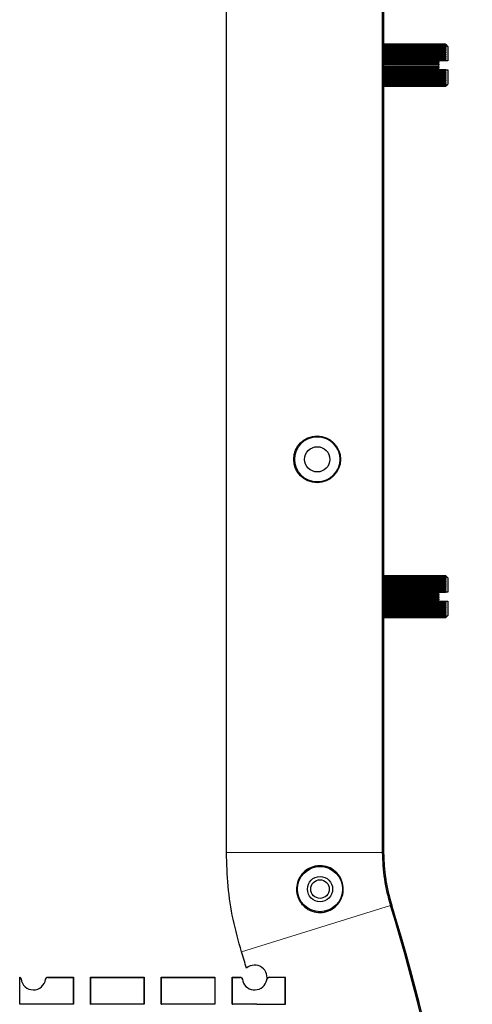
# Model space of a CAD drawing. Header units: millimetres. Extents: x 0 to 1118, y 0 to 864.
# Tile 11 of 117: x 285 to 305, y 261 to 306. Entities that reach past the tile are written whole.
import ezdxf

# ---------------------------------------------------------------- set-up
doc = ezdxf.new("R2010")
doc.units = ezdxf.units.MM

msp = doc.modelspace()

# ---------------------------------------------------------------- linework, layer by layer
at = {"color": 7, "linetype": 'Continuous', "lineweight": 25}
for p, q in [((301.4075, 315.5503), (301.4075, 268.3506)), ((301.464, 315.6069), (301.464, 268.3597)), ((301.4674, 314.1073), (301.4674, 269.7109)), ((294.3627, 268.3506), (294.3627, 311.0244)), ((304.2674, 304.8583), (301.4674, 304.8583)), ((301.4674, 304.8566), (304.2674, 304.8566)), ((304.2674, 304.8476), (301.4674, 304.8476)), ((301.4674, 304.8425), (304.2674, 304.8425)), ((304.2674, 304.8247), (301.4674, 304.8247)), ((301.4674, 304.8163), (304.2674, 304.8163)), ((304.2674, 304.7899), (301.4674, 304.7899)), ((301.4674, 304.7783), (304.2674, 304.7783)), ((304.2674, 304.7435), (301.4674, 304.7435)), ((301.4674, 304.7289), (304.2674, 304.7289)), ((304.2674, 304.6863), (301.4674, 304.6863)), ((301.4674, 304.6688), (304.2674, 304.6688)), ((304.2674, 304.619), (301.4674, 304.619)), ((304.2674, 304.8566), (304.2674, 304.8583)), ((304.2674, 304.8425), (304.2674, 304.8476)), ((304.2674, 304.8163), (304.2674, 304.8247)), ((304.2674, 304.7783), (304.2674, 304.7899)), ((304.2674, 304.7289), (304.2674, 304.7435)), ((304.2674, 304.6688), (304.2674, 304.6863)), ((304.2674, 304.5989), (304.2674, 304.619)), ((304.3674, 304.7591), (304.2871, 304.8394)), ((304.3674, 304.7591), (304.3674, 304.1091)), ((301.4674, 304.5989), (304.2674, 304.5989)), ((304.2674, 304.5424), (301.4674, 304.5424)), ((301.4674, 304.5199), (304.2674, 304.5199)), ((304.2674, 304.4575), (301.4674, 304.4575)), ((301.4674, 304.433), (304.2674, 304.433)), ((304.2674, 304.3655), (301.4674, 304.3655)), ((301.4674, 304.3392), (304.2674, 304.3392)), ((304.2674, 304.2676), (301.4674, 304.2676)), ((301.4674, 304.2399), (304.2674, 304.2399)), ((304.2674, 304.5199), (304.2674, 304.5424)), ((304.2674, 304.433), (304.2674, 304.4575)), ((304.2674, 304.3392), (304.2674, 304.3655)), ((304.2674, 304.2399), (304.2674, 304.2676)), ((304.2674, 304.165), (301.4674, 304.165)), ((301.4674, 304.1362), (304.2674, 304.1362)), ((303.9674, 304.059), (301.4674, 304.059)), ((301.4674, 304.0296), (303.9674, 304.0296)), ((303.9674, 303.9511), (301.4674, 303.9511)), ((301.4674, 303.9214), (303.9674, 303.9214)), ((303.9674, 303.8426), (301.4674, 303.8426)), ((301.4674, 303.813), (303.9674, 303.813)), ((303.9674, 303.735), (301.4674, 303.735)), ((303.9674, 304.059), (303.9674, 304.0991)), ((303.9674, 304.059), (303.9674, 304.0296)), ((303.9674, 303.9511), (303.9674, 304.0296)), ((303.9674, 303.9511), (303.9674, 303.9214)), ((303.9674, 303.8426), (303.9674, 303.9214)), ((303.9674, 303.8426), (303.9674, 303.813)), ((303.9674, 303.735), (303.9674, 303.813)), ((303.9674, 303.735), (303.9674, 303.7191)), ((304.285, 304.1091), (303.9774, 304.1091)), ((304.2674, 304.1362), (304.2674, 304.165)), ((304.3674, 304.1091), (304.285, 304.1091)), ((301.4674, 303.7059), (304.2674, 303.7059)), ((304.2674, 303.6297), (301.4674, 303.6297)), ((301.4674, 303.6014), (304.2674, 303.6014)), ((304.2674, 303.528), (301.4674, 303.528)), ((301.4674, 303.501), (304.2674, 303.501)), ((304.2674, 303.4313), (301.4674, 303.4313)), ((301.4674, 303.4058), (304.2674, 303.4058)), ((304.2674, 303.3408), (301.4674, 303.3408)), ((301.4674, 303.3173), (304.2674, 303.3173)), ((304.2674, 303.7091), (303.9774, 303.7091)), ((304.2674, 303.7059), (304.2674, 303.7091)), ((304.2674, 303.7091), (304.3674, 303.7091)), ((304.2674, 303.6014), (304.2674, 303.6297)), ((304.2674, 303.501), (304.2674, 303.528)), ((304.2674, 303.4058), (304.2674, 303.4313)), ((304.2674, 303.3173), (304.2674, 303.3408)), ((304.3674, 303.7091), (304.3674, 303.0591)), ((304.2674, 303.2578), (301.4674, 303.2578)), ((301.4674, 303.2364), (304.2674, 303.2364)), ((304.2674, 303.1832), (301.4674, 303.1832)), ((301.4674, 303.1643), (304.2674, 303.1643)), ((304.2674, 303.118), (301.4674, 303.118)), ((301.4674, 303.102), (304.2674, 303.102)), ((304.2674, 303.0632), (301.4674, 303.0632)), ((301.4674, 303.0501), (304.2674, 303.0501)), ((304.2674, 303.0195), (301.4674, 303.0195)), ((301.4674, 303.0095), (304.2674, 303.0095)), ((304.2674, 302.9873), (301.4674, 302.9873)), ((301.4674, 302.9805), (304.2674, 302.9805)), ((304.2674, 302.9671), (301.4674, 302.9671)), ((301.4674, 302.9637), (304.2674, 302.9637)), ((304.2674, 302.9592), (301.4674, 302.9592)), ((304.2674, 303.2364), (304.2674, 303.2578)), ((304.2674, 303.1643), (304.2674, 303.1832)), ((304.2674, 303.102), (304.2674, 303.118)), ((304.2674, 303.0501), (304.2674, 303.0632)), ((304.2674, 302.9591), (304.3674, 303.0591)), ((304.2674, 303.0095), (304.2674, 303.0195)), ((304.2674, 302.9805), (304.2674, 302.9873)), ((304.2674, 302.9637), (304.2674, 302.9671)), ((304.2674, 302.9592), (304.2674, 302.9591)), ((301.4674, 280.859), (304.2674, 280.859)), ((304.2674, 280.8545), (301.4674, 280.8545)), ((301.4674, 280.8511), (304.2674, 280.8511)), ((304.2674, 280.8377), (301.4674, 280.8377)), ((301.4674, 280.8309), (304.2674, 280.8309)), ((304.2674, 280.8087), (301.4674, 280.8087)), ((301.4674, 280.7987), (304.2674, 280.7987)), ((304.2674, 280.7681), (301.4674, 280.7681)), ((301.4674, 280.755), (304.2674, 280.755)), ((304.2674, 280.7162), (301.4674, 280.7162)), ((301.4674, 280.7001), (304.2674, 280.7001)), ((304.2674, 280.6539), (301.4674, 280.6539)), ((301.4674, 280.635), (304.2674, 280.635)), ((304.3674, 280.7591), (304.2674, 280.8591)), ((304.2674, 280.859), (304.2674, 280.8591)), ((304.2674, 280.8511), (304.2674, 280.8545)), ((304.2674, 280.8309), (304.2674, 280.8377)), ((304.2674, 280.7987), (304.2674, 280.8087)), ((304.2674, 280.755), (304.2674, 280.7681)), ((304.2674, 280.7001), (304.2674, 280.7162)), ((304.2674, 280.635), (304.2674, 280.6539)), ((304.3674, 280.7591), (304.3674, 280.1091)), ((304.2674, 280.5818), (301.4674, 280.5818)), ((301.4674, 280.5604), (304.2674, 280.5604)), ((304.2674, 280.5009), (301.4674, 280.5009)), ((301.4674, 280.4774), (304.2674, 280.4774)), ((304.2674, 280.4124), (301.4674, 280.4124)), ((301.4674, 280.3869), (304.2674, 280.3869)), ((304.2674, 280.3172), (301.4674, 280.3172)), ((301.4674, 280.2902), (304.2674, 280.2902)), ((304.2674, 280.2168), (301.4674, 280.2168)), ((301.4674, 280.1885), (304.2674, 280.1885)), ((304.2674, 280.5604), (304.2674, 280.5818)), ((304.2674, 280.5818), (304.2732, 280.5818)), ((304.2674, 280.4774), (304.2674, 280.5009)), ((304.2674, 280.3869), (304.2674, 280.4124)), ((304.2674, 280.2902), (304.2674, 280.3172)), ((304.2674, 280.1885), (304.2674, 280.2168)), ((304.2674, 280.1123), (301.4674, 280.1123)), ((301.4674, 280.0832), (303.9674, 280.0832)), ((303.9674, 280.0052), (301.4674, 280.0052)), ((301.4674, 279.9756), (303.9674, 279.9756)), ((303.9674, 279.8968), (301.4674, 279.8968)), ((301.4674, 279.8671), (303.9674, 279.8671)), ((303.9674, 279.7886), (301.4674, 279.7886)), ((301.4674, 279.7592), (303.9674, 279.7592)), ((303.9674, 280.0991), (303.9674, 280.0832)), ((303.9674, 280.0052), (303.9674, 280.0832)), ((303.9674, 280.0052), (303.9674, 279.9756)), ((303.9674, 279.8968), (303.9674, 279.9756)), ((303.9674, 279.8968), (303.9674, 279.8671)), ((303.9674, 279.7886), (303.9674, 279.8671)), ((303.9674, 279.7886), (303.9674, 279.7592)), ((303.9674, 279.7191), (303.9674, 279.7592)), ((303.9774, 280.1091), (304.2674, 280.1091)), ((304.2674, 280.1091), (304.2674, 280.1123)), ((304.3674, 280.1091), (304.2674, 280.1091)), ((304.2674, 279.682), (301.4674, 279.682)), ((301.4674, 279.6532), (304.2674, 279.6532)), ((304.2674, 279.5783), (301.4674, 279.5783)), ((301.4674, 279.5506), (304.2674, 279.5506)), ((304.2674, 279.479), (301.4674, 279.479)), ((301.4674, 279.4527), (304.2674, 279.4527)), ((304.2674, 279.3852), (301.4674, 279.3852)), ((301.4674, 279.3607), (304.2674, 279.3607)), ((304.2674, 279.2983), (301.4674, 279.2983)), ((301.4674, 279.2758), (304.2674, 279.2758)), ((303.9774, 279.7091), (304.285, 279.7091)), ((304.2674, 279.6532), (304.2674, 279.682)), ((304.2674, 279.5506), (304.2674, 279.5783)), ((304.2674, 279.4527), (304.2674, 279.479)), ((304.2674, 279.3607), (304.2674, 279.3852)), ((304.2674, 279.2758), (304.2674, 279.2983)), ((304.285, 279.7091), (304.3674, 279.7091)), ((304.3674, 279.7091), (304.3674, 279.0591)), ((304.2674, 279.2193), (301.4674, 279.2193)), ((301.4674, 279.1992), (304.2674, 279.1992)), ((304.2674, 279.1494), (301.4674, 279.1494)), ((301.4674, 279.1319), (304.2674, 279.1319)), ((304.2674, 279.0893), (301.4674, 279.0893)), ((301.4674, 279.0747), (304.2674, 279.0747)), ((304.2674, 279.0399), (301.4674, 279.0399)), ((301.4674, 279.0283), (304.2674, 279.0283)), ((304.2674, 279.0019), (301.4674, 279.0019)), ((301.4674, 278.9935), (304.2674, 278.9935)), ((304.2674, 278.9757), (301.4674, 278.9757)), ((301.4674, 278.9706), (304.2674, 278.9706)), ((304.2674, 278.9616), (301.4674, 278.9616)), ((301.4674, 278.9599), (304.2674, 278.9599)), ((304.2674, 279.1992), (304.2674, 279.2193)), ((304.2674, 279.1319), (304.2674, 279.1494)), ((304.2674, 279.0747), (304.2674, 279.0893)), ((304.2674, 279.0283), (304.2674, 279.0399)), ((304.2674, 278.9935), (304.2674, 279.0019)), ((304.2674, 278.9706), (304.2674, 278.9757)), ((304.2674, 278.9599), (304.2674, 278.9616)), ((304.2871, 278.9788), (304.3674, 279.0591)), ((301.464, 269.7073), (301.4674, 269.7109)), ((301.464, 269.3969), (301.4674, 269.3969)), ((301.4674, 269.3969), (301.4674, 268.3597)), ((301.464, 268.3597), (301.464, 268.3592)), ((301.7785, 266.1506), (301.8316, 265.9736)), ((301.8282, 265.9731), (301.8283, 265.9726)), ((302.4976, 263.7278), (302.4976, 263.7279)), ((285.0215, 261.4966), (285.0215, 262.7211)), ((285.0215, 262.7211), (285.0337, 262.7088)), ((285.0337, 261.5088), (285.0337, 262.7088)), ((286.2908, 262.7088), (287.4337, 262.7088)), ((286.2926, 262.7211), (287.4459, 262.7211)), ((287.4459, 262.7211), (287.4337, 262.7088)), ((287.4337, 262.7088), (287.4337, 261.5088)), ((287.4459, 262.7211), (287.4459, 261.4966)), ((288.2215, 262.7211), (290.6459, 262.7211)), ((288.2215, 261.4966), (288.2215, 262.7211)), ((288.2215, 262.7211), (288.2337, 262.7088)), ((288.2337, 261.5088), (288.2337, 262.7088)), ((288.2337, 262.7088), (290.6337, 262.7088)), ((290.6459, 262.7211), (290.6337, 262.7088)), ((290.6337, 262.7088), (290.6337, 261.5088)), ((290.6459, 262.7211), (290.6459, 261.4966)), ((291.4215, 262.7211), (293.8459, 262.7211)), ((291.4215, 261.4966), (291.4215, 262.7211)), ((291.4215, 262.7211), (291.4337, 262.7088)), ((291.4337, 261.5088), (291.4337, 262.7088)), ((291.4337, 262.7088), (293.8337, 262.7088)), ((293.8459, 262.7211), (293.8337, 262.7088)), ((293.8337, 262.7088), (293.8337, 261.5088)), ((293.8459, 262.7211), (293.8459, 261.4966)), ((294.6215, 262.7211), (294.984, 262.7211)), ((294.6215, 261.4966), (294.6215, 262.7211)), ((294.6215, 262.7211), (294.6337, 262.7088)), ((294.6337, 261.5088), (294.6337, 262.7088)), ((294.6337, 262.7088), (294.9857, 262.7088)), ((297.023, 262.6982), (296.2902, 262.7026)), ((297.0359, 262.7111), (296.2921, 262.7156)), ((297.0359, 262.7111), (297.023, 262.6982)), ((297.025, 261.5175), (297.023, 262.6982)), ((297.038, 261.5046), (297.0359, 262.7111)), ((285.0215, 261.4966), (285.0337, 261.5088)), ((287.4459, 261.4966), (285.0215, 261.4966)), ((287.4337, 261.5088), (285.0337, 261.5088)), ((287.4459, 261.4966), (287.4337, 261.5088)), ((288.2215, 261.4966), (288.2337, 261.5088)), ((290.6459, 261.4966), (288.2215, 261.4966)), ((290.6337, 261.5088), (288.2337, 261.5088)), ((290.6459, 261.4966), (290.6337, 261.5088)), ((291.4215, 261.4966), (291.4337, 261.5088)), ((293.8459, 261.4966), (291.4215, 261.4966)), ((293.8337, 261.5088), (291.4337, 261.5088)), ((293.8459, 261.4966), (293.8337, 261.5088)), ((294.6215, 261.4966), (294.6337, 261.5088)), ((295.7438, 261.4966), (294.6215, 261.4966)), ((295.6124, 261.5088), (294.6337, 261.5088)), ((295.6124, 261.5088), (297.025, 261.5175)), ((295.7438, 261.4966), (297.038, 261.5046)), ((297.038, 261.5046), (297.025, 261.5175))]:
    msp.add_line(p, q, dxfattribs=at)
at = {"color": 7, "linetype": 'Continuous', "lineweight": 18}
for p, q in [((294.3627, 268.3506), (301.4075, 268.3506)), ((301.464, 268.3597), (301.4674, 268.3597)), ((295.0481, 263.8615), (301.7719, 265.9637)), ((301.8282, 265.9731), (301.7719, 265.9637)), ((301.8283, 265.9726), (301.8316, 265.9736))]:
    msp.add_line(p, q, dxfattribs=at)
at = {"color": 7, "linetype": 'Continuous', "lineweight": 18, "flags": 128}
msp.add_lwpolyline([(301.4075, 268.3506), (301.415, 268.3517), (301.464, 268.3592)], dxfattribs=at)
at = {"color": 7, "linetype": 'Continuous', "lineweight": 25}
for centre, radius in [((298.4673, 286.1091), 1.02), ((298.4673, 286.1091), 0.57), ((298.5932, 266.7002), 1.02), ((298.5932, 266.7002), 0.57), ((298.5932, 266.7002), 0.42)]:
    msp.add_circle(centre, radius, dxfattribs=at)
for centre, radius, start, end in [((309.4662, 268.3597), 7.9988, 180, 189.97217), ((225.474, 242.1091), 79.94, 342.638107, 17.361893), ((225.474, 242.1091), 79.9966, 342.64407, 17.35593), ((225.474, 242.1091), 80, 342.644069, 17.355931), ((225.474, 242.1091), 72.8953, 16.760856, 17.361893), ((302.4976, 263.7279), 0.00000773, 49.58664, 106.52917), ((295.6384, 262.7066), 0.56, 187.44783, 130.8077), ((285.6384, 262.7088), 0.56, 186.98167, 352.35555)]:
    msp.add_arc(centre, radius, start, end, dxfattribs=at)
at = {"color": 7, "linetype": 'Continuous', "lineweight": 18}
for centre, start, end in [((285.6384, 262.8088), 351.2866, 352.35822), ((295.6384, 262.8066), 187.44516, 188.51627), ((295.6384, 262.8066), 350.93799, 352.07625)]:
    msp.add_arc(centre, 0.66, start, end, dxfattribs=at)
at = {"color": 7, "linetype": 'Continuous', "lineweight": 25}
msp.add_ellipse((298.4606, 286.1091), major_axis=(1.0568, 0), ratio=0.9999798, dxfattribs=at)
for points, knots in [([(304.2674, 304.8583), (304.2716, 304.8543), (304.2787, 304.8475), (304.285, 304.8414), (304.2876, 304.8389), (304.2872, 304.8393), (304.2871, 304.8394)], [0, 0, 0, 0, 0.3999673, 0.6882986, 0.9308408, 1, 1, 1, 1]), ([(304.2674, 304.8476), (304.2715, 304.8441), (304.2786, 304.8381), (304.2852, 304.8333), (304.2879, 304.8322), (304.2871, 304.8343), (304.2831, 304.8395), (304.2763, 304.8472), (304.2702, 304.8537), (304.2674, 304.8566)], [0, 0, 0, 0, 0.1999987, 0.3441753, 0.4654556, 0.587046, 0.703013, 0.8683664, 1, 1, 1, 1]), ([(304.2674, 304.8247), (304.2715, 304.8217), (304.2786, 304.8165), (304.2852, 304.8133), (304.2879, 304.8137), (304.2871, 304.8172), (304.2831, 304.8238), (304.2763, 304.8325), (304.2702, 304.8395), (304.2674, 304.8425)], [0, 0, 0, 0, 0.1999987, 0.3441753, 0.4654556, 0.587046, 0.703013, 0.8683664, 1, 1, 1, 1]), ([(304.2674, 304.7899), (304.2715, 304.7874), (304.2786, 304.7831), (304.2852, 304.7816), (304.2879, 304.7835), (304.2871, 304.7882), (304.2831, 304.796), (304.2763, 304.8057), (304.2702, 304.8131), (304.2674, 304.8163)], [0, 0, 0, 0, 0.1999987, 0.3441753, 0.4654556, 0.587046, 0.703013, 0.8683664, 1, 1, 1, 1]), ([(304.2674, 304.7435), (304.2715, 304.7416), (304.2786, 304.7383), (304.2852, 304.7384), (304.2879, 304.7418), (304.2871, 304.7478), (304.2831, 304.7568), (304.2763, 304.7673), (304.2702, 304.7749), (304.2674, 304.7783)], [0, 0, 0, 0, 0.1999987, 0.3441753, 0.4654556, 0.587046, 0.703013, 0.8683664, 1, 1, 1, 1]), ([(304.2674, 304.6863), (304.2715, 304.685), (304.2786, 304.6827), (304.2852, 304.6845), (304.2879, 304.6892), (304.2871, 304.6964), (304.2831, 304.7064), (304.2763, 304.7176), (304.2702, 304.7254), (304.2674, 304.7289)], [0, 0, 0, 0, 0.1999987, 0.3441753, 0.4654556, 0.587046, 0.703013, 0.8683664, 1, 1, 1, 1]), ([(304.2674, 304.619), (304.2715, 304.6182), (304.2786, 304.617), (304.2852, 304.6204), (304.2879, 304.6265), (304.2871, 304.6348), (304.2831, 304.6457), (304.2763, 304.6574), (304.2702, 304.6653), (304.2674, 304.6688)], [0, 0, 0, 0, 0.1999987, 0.3441753, 0.4654556, 0.587046, 0.703013, 0.8683664, 1, 1, 1, 1]), ([(304.2674, 304.5424), (304.2715, 304.5423), (304.2786, 304.5421), (304.2852, 304.5471), (304.2879, 304.5544), (304.2871, 304.5637), (304.2831, 304.5754), (304.2763, 304.5875), (304.2702, 304.5954), (304.2674, 304.5989)], [0, 0, 0, 0, 0.1999987, 0.3441753, 0.4654556, 0.587046, 0.703013, 0.8683664, 1, 1, 1, 1]), ([(304.2674, 304.4575), (304.2715, 304.458), (304.2786, 304.4589), (304.2852, 304.4654), (304.2879, 304.4739), (304.2871, 304.4841), (304.2831, 304.4963), (304.2763, 304.5087), (304.2702, 304.5165), (304.2674, 304.5199)], [0, 0, 0, 0, 0.1999987, 0.3441753, 0.4654556, 0.587046, 0.703013, 0.8683664, 1, 1, 1, 1]), ([(304.2674, 304.3655), (304.2715, 304.3666), (304.2786, 304.3685), (304.2852, 304.3765), (304.2879, 304.3861), (304.2871, 304.397), (304.2831, 304.4097), (304.2763, 304.4221), (304.2702, 304.4296), (304.2674, 304.433)], [0, 0, 0, 0, 0.1999987, 0.3441753, 0.4654556, 0.587046, 0.703013, 0.8683664, 1, 1, 1, 1]), ([(304.2674, 304.2676), (304.2715, 304.2693), (304.2786, 304.2722), (304.2852, 304.2816), (304.2879, 304.292), (304.2871, 304.3035), (304.2831, 304.3165), (304.2763, 304.3288), (304.2702, 304.336), (304.2674, 304.3392)], [0, 0, 0, 0, 0.1999987, 0.3441753, 0.4654556, 0.587046, 0.703013, 0.8683664, 1, 1, 1, 1]), ([(304.2674, 304.165), (304.2715, 304.1672), (304.2786, 304.1711), (304.2852, 304.1817), (304.2879, 304.193), (304.2871, 304.2049), (304.2831, 304.218), (304.2763, 304.2301), (304.2702, 304.2368), (304.2674, 304.2399)], [0, 0, 0, 0, 0.1999987, 0.3441753, 0.4654556, 0.587046, 0.703013, 0.8683664, 1, 1, 1, 1]), ([(303.9674, 304.0991), (303.9675, 304.1002), (303.9678, 304.1024), (303.9694, 304.1054), (303.9719, 304.1077), (303.9747, 304.1089), (303.9767, 304.109), (303.9774, 304.1091)], [0, 0, 0, 0, 0.21130774, 0.42260248, 0.63469437, 0.84917693, 1, 1, 1, 1]), ([(304.285, 304.1091), (304.2828, 304.1143), (304.2783, 304.125), (304.2711, 304.1324), (304.2674, 304.1362)], [0, 0, 0, 0, 0.4884171, 1, 1, 1, 1]), ([(303.9774, 303.7091), (303.9763, 303.7092), (303.9741, 303.7094), (303.9712, 303.7111), (303.9689, 303.7135), (303.9676, 303.7164), (303.9675, 303.7183), (303.9674, 303.7191)], [0, 0, 0, 0, 0.208894, 0.4177131, 0.6286654, 0.844073, 1, 1, 1, 1]), ([(304.2674, 303.6297), (304.2715, 303.6343), (304.2786, 303.6421), (304.2852, 303.6564), (304.2879, 303.6693), (304.2871, 303.6811), (304.2831, 303.6922), (304.2763, 303.7008), (304.2702, 303.7043), (304.2674, 303.7059)], [0, 0, 0, 0, 0.1999987, 0.3441753, 0.4654556, 0.587046, 0.703013, 0.8683664, 1, 1, 1, 1]), ([(304.2674, 303.528), (304.2715, 303.5329), (304.2786, 303.5413), (304.2852, 303.5558), (304.2879, 303.5685), (304.2871, 303.5797), (304.2831, 303.59), (304.2763, 303.5975), (304.2702, 303.6002), (304.2674, 303.6014)], [0, 0, 0, 0, 0.1999987, 0.3441753, 0.4654556, 0.587046, 0.703013, 0.8683664, 1, 1, 1, 1]), ([(304.2674, 303.4313), (304.2715, 303.4364), (304.2786, 303.4452), (304.2852, 303.4597), (304.2879, 303.4721), (304.2871, 303.4827), (304.2831, 303.492), (304.2763, 303.4983), (304.2702, 303.5001), (304.2674, 303.501)], [0, 0, 0, 0, 0.1999987, 0.3441753, 0.4654556, 0.587046, 0.703013, 0.8683664, 1, 1, 1, 1]), ([(304.2674, 303.3408), (304.2715, 303.3461), (304.2786, 303.3552), (304.2852, 303.3696), (304.2879, 303.3815), (304.2871, 303.3912), (304.2831, 303.3994), (304.2763, 303.4044), (304.2702, 303.4054), (304.2674, 303.4058)], [0, 0, 0, 0, 0.1999987, 0.3441753, 0.4654556, 0.587046, 0.703013, 0.8683664, 1, 1, 1, 1]), ([(304.2674, 303.2578), (304.2715, 303.2631), (304.2786, 303.2724), (304.2852, 303.2864), (304.2879, 303.2977), (304.2871, 303.3065), (304.2831, 303.3135), (304.2763, 303.3172), (304.2702, 303.3172), (304.2674, 303.3173)], [0, 0, 0, 0, 0.1999987, 0.3441753, 0.4654556, 0.587046, 0.703013, 0.8683664, 1, 1, 1, 1]), ([(304.2674, 303.1832), (304.2715, 303.1886), (304.2786, 303.1979), (304.2852, 303.2114), (304.2879, 303.2218), (304.2871, 303.2296), (304.2831, 303.2353), (304.2763, 303.2376), (304.2702, 303.2368), (304.2674, 303.2364)], [0, 0, 0, 0, 0.1999987, 0.3441753, 0.4654556, 0.587046, 0.703013, 0.8683664, 1, 1, 1, 1]), ([(304.2674, 303.118), (304.2715, 303.1234), (304.2786, 303.1326), (304.2852, 303.1454), (304.2879, 303.1549), (304.2871, 303.1616), (304.2831, 303.1659), (304.2763, 303.1668), (304.2702, 303.1651), (304.2674, 303.1643)], [0, 0, 0, 0, 0.1999987, 0.3441753, 0.4654556, 0.587046, 0.703013, 0.8683664, 1, 1, 1, 1]), ([(304.2674, 303.0632), (304.2715, 303.0685), (304.2786, 303.0775), (304.2852, 303.0895), (304.2879, 303.0979), (304.2871, 303.1034), (304.2831, 303.1062), (304.2763, 303.1057), (304.2702, 303.1031), (304.2674, 303.102)], [0, 0, 0, 0, 0.1999987, 0.3441753, 0.4654556, 0.587046, 0.703013, 0.8683664, 1, 1, 1, 1]), ([(304.2674, 303.0195), (304.2715, 303.0245), (304.2786, 303.0333), (304.2852, 303.0442), (304.2879, 303.0514), (304.2871, 303.0556), (304.2831, 303.0569), (304.2763, 303.055), (304.2702, 303.0516), (304.2674, 303.0501)], [0, 0, 0, 0, 0.1999987, 0.3441753, 0.4654556, 0.587046, 0.703013, 0.8683664, 1, 1, 1, 1]), ([(304.2674, 302.9873), (304.2715, 302.9921), (304.2786, 303.0004), (304.2852, 303.0101), (304.2879, 303.0161), (304.2871, 303.019), (304.2831, 303.0188), (304.2763, 303.0155), (304.2702, 303.0113), (304.2674, 303.0095)], [0, 0, 0, 0, 0.1999987, 0.3441753, 0.4654556, 0.587046, 0.703013, 0.8683664, 1, 1, 1, 1]), ([(304.2674, 302.9671), (304.2715, 302.9716), (304.2786, 302.9794), (304.2852, 302.9878), (304.2879, 302.9925), (304.2871, 302.9939), (304.2831, 302.9923), (304.2763, 302.9877), (304.2702, 302.9827), (304.2674, 302.9805)], [0, 0, 0, 0, 0.1999987, 0.3441753, 0.4654556, 0.587046, 0.703013, 0.8683664, 1, 1, 1, 1]), ([(304.2674, 302.9592), (304.2715, 302.9634), (304.2786, 302.9705), (304.2852, 302.9775), (304.2879, 302.9808), (304.2871, 302.9808), (304.2831, 302.9777), (304.2763, 302.9718), (304.2702, 302.9662), (304.2674, 302.9637)], [0, 0, 0, 0, 0.1999987, 0.3441753, 0.4654556, 0.587046, 0.703013, 0.8683664, 1, 1, 1, 1]), ([(304.2674, 280.8545), (304.2715, 280.8507), (304.2786, 280.8443), (304.2852, 280.8388), (304.2879, 280.837), (304.2871, 280.8384), (304.2831, 280.8429), (304.2763, 280.85), (304.2702, 280.8562), (304.2674, 280.859)], [0, 0, 0, 0, 0.1999987, 0.3441753, 0.4654556, 0.587046, 0.703013, 0.8683664, 1, 1, 1, 1]), ([(304.2674, 280.8377), (304.2715, 280.8344), (304.2786, 280.8288), (304.2852, 280.8248), (304.2879, 280.8245), (304.2871, 280.8272), (304.2831, 280.8332), (304.2763, 280.8414), (304.2702, 280.8481), (304.2674, 280.8511)], [0, 0, 0, 0, 0.1999987, 0.3441753, 0.4654556, 0.587046, 0.703013, 0.8683664, 1, 1, 1, 1]), ([(304.2674, 280.8087), (304.2715, 280.806), (304.2786, 280.8012), (304.2852, 280.7989), (304.2879, 280.8001), (304.2871, 280.8042), (304.2831, 280.8114), (304.2763, 280.8206), (304.2702, 280.8278), (304.2674, 280.8309)], [0, 0, 0, 0, 0.1999987, 0.3441753, 0.4654556, 0.587046, 0.703013, 0.8683664, 1, 1, 1, 1]), ([(304.2674, 280.7681), (304.2715, 280.7659), (304.2786, 280.7621), (304.2852, 280.7614), (304.2879, 280.764), (304.2871, 280.7694), (304.2831, 280.7778), (304.2763, 280.7879), (304.2702, 280.7954), (304.2674, 280.7987)], [0, 0, 0, 0, 0.1999987, 0.3441753, 0.4654556, 0.587046, 0.703013, 0.8683664, 1, 1, 1, 1]), ([(304.2674, 280.7162), (304.2715, 280.7146), (304.2786, 280.7118), (304.2852, 280.7128), (304.2879, 280.7168), (304.2871, 280.7234), (304.2831, 280.7329), (304.2763, 280.7438), (304.2702, 280.7515), (304.2674, 280.755)], [0, 0, 0, 0, 0.1999987, 0.3441753, 0.4654556, 0.587046, 0.703013, 0.8683664, 1, 1, 1, 1]), ([(304.2674, 280.6539), (304.2715, 280.6528), (304.2786, 280.651), (304.2852, 280.6537), (304.2879, 280.6591), (304.2871, 280.6669), (304.2831, 280.6773), (304.2763, 280.6888), (304.2702, 280.6967), (304.2674, 280.7001)], [0, 0, 0, 0, 0.1999987, 0.3441753, 0.4654556, 0.587046, 0.703013, 0.8683664, 1, 1, 1, 1]), ([(304.279, 280.5818), (304.2812, 280.5828), (304.2853, 280.5847), (304.2878, 280.5916), (304.2871, 280.6004), (304.2831, 280.6117), (304.2763, 280.6236), (304.2702, 280.6315), (304.2674, 280.635)], [0, 0, 0, 0, 0.1802204, 0.3318205, 0.4838083, 0.6287668, 0.8354583, 1, 1, 1, 1]), ([(304.2674, 280.5009), (304.2715, 280.5011), (304.2786, 280.5014), (304.2852, 280.5072), (304.2879, 280.5152), (304.2871, 280.5249), (304.2831, 280.5369), (304.2763, 280.5491), (304.2702, 280.557), (304.2674, 280.5604)], [0, 0, 0, 0, 0.1999987, 0.3441753, 0.4654556, 0.587046, 0.703013, 0.8683664, 1, 1, 1, 1]), ([(304.2674, 280.4124), (304.2715, 280.4132), (304.2786, 280.4145), (304.2852, 280.4218), (304.2879, 280.4309), (304.2871, 280.4414), (304.2831, 280.4539), (304.2763, 280.4663), (304.2702, 280.474), (304.2674, 280.4774)], [0, 0, 0, 0, 0.1999987, 0.3441753, 0.4654556, 0.587046, 0.703013, 0.8683664, 1, 1, 1, 1]), ([(304.2674, 280.3172), (304.2715, 280.3186), (304.2786, 280.321), (304.2852, 280.3297), (304.2879, 280.3398), (304.2871, 280.351), (304.2831, 280.3638), (304.2763, 280.3762), (304.2702, 280.3836), (304.2674, 280.3869)], [0, 0, 0, 0, 0.1999987, 0.3441753, 0.4654556, 0.587046, 0.703013, 0.8683664, 1, 1, 1, 1]), ([(304.2674, 280.2168), (304.2715, 280.2188), (304.2786, 280.2222), (304.2852, 280.2322), (304.2879, 280.2431), (304.2871, 280.2548), (304.2831, 280.2678), (304.2763, 280.28), (304.2702, 280.2871), (304.2674, 280.2902)], [0, 0, 0, 0, 0.1999987, 0.3441753, 0.4654556, 0.587046, 0.703013, 0.8683664, 1, 1, 1, 1]), ([(304.2674, 280.1123), (304.2715, 280.1149), (304.2786, 280.1193), (304.2852, 280.1304), (304.2879, 280.142), (304.2871, 280.154), (304.2831, 280.1671), (304.2763, 280.179), (304.2702, 280.1856), (304.2674, 280.1885)], [0, 0, 0, 0, 0.1999987, 0.3441753, 0.4654556, 0.587046, 0.703013, 0.8683664, 1, 1, 1, 1]), ([(303.9674, 280.0991), (303.9676, 280.1002), (303.9678, 280.1025), (303.9696, 280.1056), (303.9722, 280.1078), (303.975, 280.109), (303.9768, 280.1091), (303.9774, 280.1091)], [0, 0, 0, 0, 0.2204776, 0.4410177, 0.6595944, 0.8736924, 1, 1, 1, 1]), ([(303.9774, 279.7091), (303.9763, 279.7092), (303.9741, 279.7094), (303.9711, 279.7111), (303.9688, 279.7137), (303.9676, 279.7165), (303.9675, 279.7184), (303.9674, 279.7191)], [0, 0, 0, 0, 0.2140216, 0.4280082, 0.6427876, 0.8568181, 1, 1, 1, 1]), ([(304.2674, 279.682), (304.2716, 279.6864), (304.2788, 279.6939), (304.2831, 279.7046), (304.285, 279.7091)], [0, 0, 0, 0, 0.5794574, 1, 1, 1, 1]), ([(304.2674, 279.5783), (304.2715, 279.5831), (304.2786, 279.5912), (304.2852, 279.6056), (304.2879, 279.6185), (304.2871, 279.6299), (304.2831, 279.6407), (304.2763, 279.6487), (304.2702, 279.6518), (304.2674, 279.6532)], [0, 0, 0, 0, 0.1999987, 0.3441753, 0.4654556, 0.587046, 0.703013, 0.8683664, 1, 1, 1, 1]), ([(304.2674, 279.479), (304.2715, 279.484), (304.2786, 279.4925), (304.2852, 279.5071), (304.2879, 279.5197), (304.2871, 279.5306), (304.2831, 279.5404), (304.2763, 279.5473), (304.2702, 279.5496), (304.2674, 279.5506)], [0, 0, 0, 0, 0.1999987, 0.3441753, 0.4654556, 0.587046, 0.703013, 0.8683664, 1, 1, 1, 1]), ([(304.2674, 279.3852), (304.2715, 279.3904), (304.2786, 279.3993), (304.2852, 279.4138), (304.2879, 279.426), (304.2871, 279.4362), (304.2831, 279.4449), (304.2763, 279.4506), (304.2702, 279.452), (304.2674, 279.4527)], [0, 0, 0, 0, 0.1999987, 0.3441753, 0.4654556, 0.587046, 0.703013, 0.8683664, 1, 1, 1, 1]), ([(304.2674, 279.2983), (304.2715, 279.3036), (304.2786, 279.3128), (304.2852, 279.327), (304.2879, 279.3386), (304.2871, 279.3479), (304.2831, 279.3555), (304.2763, 279.3599), (304.2702, 279.3604), (304.2674, 279.3607)], [0, 0, 0, 0, 0.1999987, 0.3441753, 0.4654556, 0.587046, 0.703013, 0.8683664, 1, 1, 1, 1]), ([(304.2674, 279.2193), (304.2715, 279.2247), (304.2786, 279.234), (304.2852, 279.2478), (304.2879, 279.2587), (304.2871, 279.267), (304.2831, 279.2733), (304.2763, 279.2764), (304.2702, 279.276), (304.2674, 279.2758)], [0, 0, 0, 0, 0.1999987, 0.3441753, 0.4654556, 0.587046, 0.703013, 0.8683664, 1, 1, 1, 1]), ([(304.2674, 279.1494), (304.2715, 279.1548), (304.2786, 279.164), (304.2852, 279.1772), (304.2879, 279.1872), (304.2871, 279.1945), (304.2831, 279.1994), (304.2763, 279.2011), (304.2702, 279.1998), (304.2674, 279.1992)], [0, 0, 0, 0, 0.1999987, 0.3441753, 0.4654556, 0.587046, 0.703013, 0.8683664, 1, 1, 1, 1]), ([(304.2674, 279.0893), (304.2715, 279.0946), (304.2786, 279.1038), (304.2852, 279.1162), (304.2879, 279.1251), (304.2871, 279.1312), (304.2831, 279.1348), (304.2763, 279.135), (304.2702, 279.1328), (304.2674, 279.1319)], [0, 0, 0, 0, 0.1999987, 0.3441753, 0.4654556, 0.587046, 0.703013, 0.8683664, 1, 1, 1, 1]), ([(304.2674, 279.0399), (304.2715, 279.0451), (304.2786, 279.054), (304.2852, 279.0654), (304.2879, 279.0733), (304.2871, 279.0781), (304.2831, 279.0802), (304.2763, 279.079), (304.2702, 279.076), (304.2674, 279.0747)], [0, 0, 0, 0, 0.1999987, 0.3441753, 0.4654556, 0.587046, 0.703013, 0.8683664, 1, 1, 1, 1]), ([(304.2674, 279.0019), (304.2715, 279.0068), (304.2786, 279.0154), (304.2852, 279.0257), (304.2879, 279.0324), (304.2871, 279.0359), (304.2831, 279.0365), (304.2763, 279.0339), (304.2702, 279.03), (304.2674, 279.0283)], [0, 0, 0, 0, 0.1999987, 0.3441753, 0.4654556, 0.587046, 0.703013, 0.8683664, 1, 1, 1, 1]), ([(304.2674, 278.9757), (304.2715, 278.9803), (304.2786, 278.9884), (304.2852, 278.9975), (304.2879, 279.0028), (304.2871, 279.005), (304.2831, 279.0041), (304.2763, 279.0001), (304.2702, 278.9955), (304.2674, 278.9935)], [0, 0, 0, 0, 0.1999987, 0.3441753, 0.4654556, 0.587046, 0.703013, 0.8683664, 1, 1, 1, 1]), ([(304.2674, 278.9616), (304.2715, 278.966), (304.2786, 278.9734), (304.2852, 278.9812), (304.2879, 278.9851), (304.2871, 278.9859), (304.2831, 278.9835), (304.2763, 278.9782), (304.2702, 278.9729), (304.2674, 278.9706)], [0, 0, 0, 0, 0.1999987, 0.3441753, 0.4654556, 0.587046, 0.703013, 0.8683664, 1, 1, 1, 1]), ([(304.2849, 278.9767), (304.2859, 278.9777), (304.288, 278.9796), (304.2871, 278.9788), (304.2831, 278.975), (304.2763, 278.9685), (304.2702, 278.9625), (304.2674, 278.9599)], [0, 0, 0, 0, 0.18492787, 0.3703287, 0.54715486, 0.79928538, 1, 1, 1, 1]), ([(295.0481, 263.8615), (294.9114, 264.3502), (294.6388, 265.325), (294.4088, 266.8316), (294.3781, 267.8434), (294.3627, 268.3506)], [0, 0, 0, 0, 0.3338997, 0.6661003, 1, 1, 1, 1]), ([(301.464, 268.3592), (301.4791, 267.9593), (301.5096, 267.1501), (301.7212, 266.3684), (301.8282, 265.9731)], [0, 0, 0, 0, 0.4942435, 1, 1, 1, 1]), ([(298.5932, 267.7563), (298.7172, 267.7428), (298.9654, 267.7159), (299.2925, 267.5145), (299.5285, 267.2239), (299.6467, 266.8822), (299.6487, 266.5375), (299.5462, 266.2159), (299.3468, 265.9381), (299.0588, 265.7306), (298.7038, 265.6263), (298.3235, 265.6516), (297.974, 265.8102), (297.7067, 266.0762), (297.551, 266.4056), (297.5128, 266.7555), (297.5861, 267.0923), (297.7615, 267.3893), (298.0268, 267.6178), (298.3195, 267.7401), (298.5155, 267.7517), (298.5932, 267.7563)], [0, 0, 0, 0, 0.0577273, 0.1155322, 0.1709676, 0.222506, 0.2713214, 0.3199119, 0.3705941, 0.4246465, 0.4818831, 0.5406479, 0.5985733, 0.6538538, 0.7060916, 0.756175, 0.8056138, 0.8559543, 0.9084284, 0.9636773, 1, 1, 1, 1]), ([(285.0215, 262.7211), (285.0314, 262.7158), (285.0514, 262.7051), (285.0724, 262.6778), (285.0807, 262.6549), (285.0824, 262.6423), (285.0826, 262.6408)], [0, 0, 0, 0, 0.3189434, 0.6378862, 0.9568424, 1, 1, 1, 1]), ([(285.0833, 262.6351), (285.0807, 262.6461), (285.0755, 262.668), (285.0566, 262.6934), (285.0405, 262.7043), (285.0337, 262.7088)], [0, 0, 0, 0, 0.3662029, 0.732406, 1, 1, 1, 1]), ([(286.2908, 262.7088), (286.2838, 262.7084), (286.2656, 262.7073), (286.2377, 262.6957), (286.212, 262.6734), (286.1971, 262.6478), (286.1933, 262.6304), (286.192, 262.624)], [0, 0, 0, 0, 0.1485787, 0.3861403, 0.6237071, 0.8613095, 1, 1, 1, 1]), ([(286.1935, 262.6344), (286.196, 262.6454), (286.2012, 262.6674), (286.2223, 262.6947), (286.2505, 262.7139), (286.2755, 262.7206), (286.2896, 262.721), (286.2926, 262.7211)], [0, 0, 0, 0, 0.2346887, 0.469378, 0.7040509, 0.9386891, 1, 1, 1, 1]), ([(294.984, 262.7211), (294.9952, 262.72), (295.0177, 262.7177), (295.0477, 262.7005), (295.0704, 262.6751), (295.0804, 262.6511), (295.0827, 262.637), (295.0832, 262.634)], [0, 0, 0, 0, 0.2340453, 0.4680898, 0.7021553, 0.9362563, 1, 1, 1, 1]), ([(295.0846, 262.6236), (295.0831, 262.6305), (295.0793, 262.6483), (295.0638, 262.6742), (295.038, 262.6963), (295.0103, 262.7074), (294.9924, 262.7084), (294.9857, 262.7088)], [0, 0, 0, 0, 0.1476171, 0.3846821, 0.6217431, 0.8587722, 1, 1, 1, 1]), ([(296.2902, 262.7026), (296.2783, 262.7015), (296.2545, 262.6991), (296.2235, 262.6801), (296.2004, 262.6528), (296.1944, 262.6299), (296.1915, 262.619)], [0, 0, 0, 0, 0.2568155, 0.5136853, 0.7675574, 1, 1, 1, 1]), ([(296.1932, 262.63), (296.1958, 262.6409), (296.201, 262.6626), (296.2216, 262.6893), (296.2494, 262.7084), (296.2746, 262.7152), (296.2892, 262.7155), (296.2921, 262.7156)], [0, 0, 0, 0, 0.2267217, 0.4530657, 0.6891328, 0.9371745, 1, 1, 1, 1])]:
    msp.add_open_spline(points, degree=3, knots=knots, dxfattribs=at)
msp.add_open_spline([(301.4075, 268.3506), (301.4229, 267.9458), (301.4538, 267.1364), (301.6659, 266.3546), (301.7719, 265.9637)], degree=3, dxfattribs=at)

doc.saveas('drawing.dxf')
